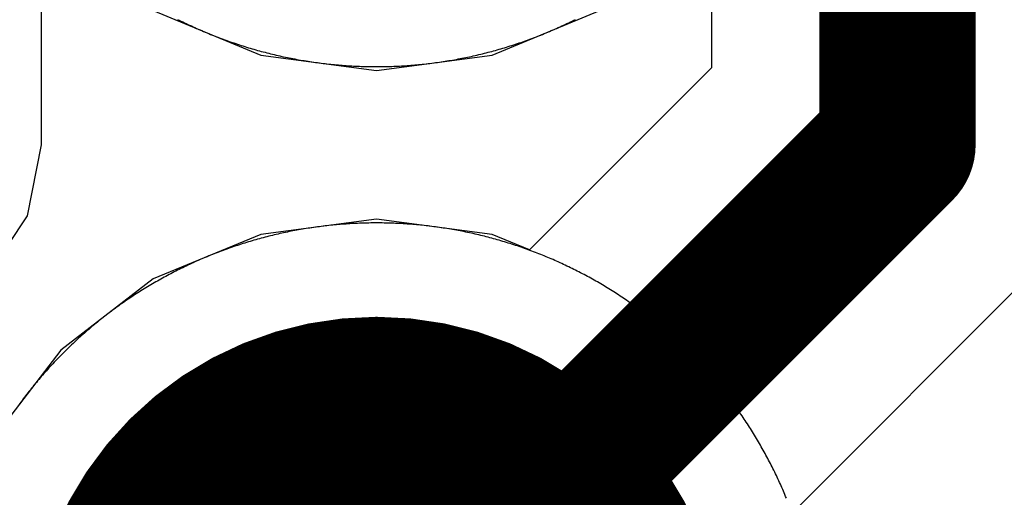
# Model space of a CAD drawing. Extents: x -1.5 to 9, y -3 to 5.
# Tile 179 of 256: x 0.3658 to 0.4602, y 3.2812 to 3.327. Entities that reach past the tile are written whole.
import ezdxf

# ---------------------------------------------------------------- set-up
doc = ezdxf.new("R2010")
doc.units = 0
doc.layers.get('0').update_dxf_attribs({"linetype": 'CONTINUOUS'})
for name, color, linetype in [('qfn16-30-34-a_copper_signal_1', 1, 'CONTINUOUS'), ('qfn16-30-34-a_copper_signal_2', 1, 'CONTINUOUS'), ('qfn16-30-34-a_copper_signal_bot', 5, 'CONTINUOUS'), ('qfn16-30-34-a_copper_signal_top', 1, 'CONTINUOUS'), ('qfn16-30-34-a_drillmap_1', 1, 'CONTINUOUS'), ('qfn16-30-34-a_pth_drill', 1, 'CONTINUOUS'), ('qfn16-30-34-a_soldermask_bot', 1, 'CONTINUOUS'), ('qfn16-30-34-a_soldermask_top', 1, 'CONTINUOUS')]:
    doc.layers.add(name, color=color, linetype=linetype)

# ---------------------------------------------------------------- blocks, each defined once
blk = doc.blocks.new('D24')
at = {"const_width": 0.0325}
blk.add_lwpolyline([(-0.01625, 0, 1), (0.01625, 0, 1)], format="xyb", close=True, dxfattribs=at)
blk = doc.blocks.new('D21')
at = {"const_width": 0.0075}
blk.add_lwpolyline([(-0.00375, 0, 1), (0.00375, 0, 1)], format="xyb", close=True, dxfattribs=at)
blk = doc.blocks.new('D38')
at = {"const_width": 0.0335}
blk.add_lwpolyline([(-0.01675, 0, 1), (0.01675, 0, 1)], format="xyb", close=True, dxfattribs=at)
blk = doc.blocks.new('D39')
at = {"const_width": 0.067}
blk.add_lwpolyline([(-0.0335, 0), (0.0335, 0)], dxfattribs=at)
blk = doc.blocks.new('D60')
at = {"const_width": 0.0225}
blk.add_lwpolyline([(-0.01125, 0, 1), (0.01125, 0, 1)], format="xyb", close=True, dxfattribs=at)
blk = doc.blocks.new('D44')
at = {"const_width": 0.0025}
blk.add_lwpolyline([(-0.00125, 0, 1), (0.00125, 0, 1)], format="xyb", close=True, dxfattribs=at)

msp = doc.modelspace()

# ---------------------------------------------------------------- linework, layer by layer
at = {"layer": 'qfn16-30-34-a_copper_signal_1', "color": 1}
for points in [[(0.380902, 3.327033), (0.381066, 3.326951), (0.38123, 3.326869), (0.381395, 3.326789), (0.38156, 3.326709), (0.381725, 3.32663), (0.381891, 3.326551), (0.382057, 3.326473), (0.382224, 3.326396), (0.38239, 3.32632), (0.382557, 3.326244), (0.382725, 3.326169), (0.382893, 3.326095), (0.383061, 3.326022), (0.383229, 3.325949), (0.383398, 3.325877), (0.383567, 3.325806), (0.383736, 3.325735), (0.383906, 3.325665), (0.384075, 3.325596), (0.384246, 3.325528), (0.384416, 3.32546), (0.384587, 3.325393), (0.384758, 3.325327), (0.384929, 3.325262), (0.385101, 3.325197), (0.385273, 3.325133), (0.385445, 3.32507), (0.385617, 3.325008), (0.38579, 3.324946), (0.385963, 3.324885), (0.386136, 3.324825), (0.38631, 3.324765), (0.386484, 3.324707), (0.386658, 3.324649), (0.386832, 3.324591), (0.387006, 3.324535), (0.387181, 3.324479), (0.387356, 3.324424), (0.387531, 3.32437), (0.387707, 3.324317), (0.387882, 3.324264), (0.388058, 3.324212), (0.388235, 3.324161), (0.388411, 3.324111), (0.388587, 3.324061), (0.388764, 3.324012), (0.388941, 3.323964), (0.389118, 3.323917), (0.389296, 3.32387), (0.389473, 3.323824), (0.389651, 3.323779), (0.389829, 3.323735), (0.390007, 3.323691), (0.390186, 3.323649), (0.390364, 3.323607), (0.390543, 3.323566), (0.390722, 3.323525), (0.390901, 3.323485), (0.39108, 3.323447), (0.391259, 3.323409), (0.391439, 3.323371), (0.391619, 3.323335), (0.391799, 3.323299), (0.391979, 3.323264), (0.392159, 3.32323), (0.392339, 3.323196), (0.39252, 3.323164), (0.3927, 3.323132), (0.392881, 3.323101), (0.393062, 3.32307), (0.393243, 3.323041), (0.393424, 3.323012), (0.393605, 3.322984), (0.393787, 3.322957), (0.393968, 3.32293), (0.39415, 3.322905), (0.394331, 3.32288), (0.394513, 3.322856), (0.394695, 3.322832), (0.394877, 3.32281), (0.395059, 3.322788), (0.395241, 3.322767), (0.395424, 3.322747), (0.395606, 3.322728), (0.395789, 3.322709), (0.395971, 3.322691), (0.396154, 3.322674), (0.396337, 3.322658), (0.396519, 3.322643), (0.396702, 3.322628), (0.396885, 3.322614), (0.397068, 3.322601), (0.397251, 3.322589), (0.397434, 3.322577), (0.397617, 3.322567), (0.3978, 3.322557), (0.397983, 3.322548), (0.398166, 3.32254), (0.39835, 3.322532), (0.398533, 3.322525), (0.398716, 3.322519), (0.3989, 3.322514), (0.399083, 3.32251), (0.399266, 3.322506), (0.39945, 3.322504), (0.399633, 3.322502), (0.399817, 3.3225), (0.4, 3.3225), (0.400183, 3.3225), (0.400367, 3.322502), (0.40055, 3.322504), (0.400734, 3.322506), (0.400917, 3.32251), (0.4011, 3.322514), (0.401284, 3.322519), (0.401467, 3.322525), (0.40165, 3.322532), (0.401834, 3.32254), (0.402017, 3.322548), (0.4022, 3.322557), (0.402383, 3.322567), (0.402566, 3.322577), (0.402749, 3.322589), (0.402932, 3.322601), (0.403115, 3.322614), (0.403298, 3.322628), (0.403481, 3.322643), (0.403663, 3.322658), (0.403846, 3.322674), (0.404029, 3.322691), (0.404211, 3.322709), (0.404394, 3.322728), (0.404576, 3.322747), (0.404759, 3.322767), (0.404941, 3.322788), (0.405123, 3.32281), (0.405305, 3.322832), (0.405487, 3.322856), (0.405669, 3.32288), (0.40585, 3.322905), (0.406032, 3.32293), (0.406213, 3.322957), (0.406395, 3.322984), (0.406576, 3.323012), (0.406757, 3.323041), (0.406938, 3.32307), (0.407119, 3.323101), (0.4073, 3.323132), (0.40748, 3.323164), (0.407661, 3.323196), (0.407841, 3.32323), (0.408021, 3.323264), (0.408201, 3.323299), (0.408381, 3.323335), (0.408561, 3.323371), (0.408741, 3.323409), (0.40892, 3.323447), (0.409099, 3.323485), (0.409278, 3.323525), (0.409457, 3.323566), (0.409636, 3.323607), (0.409814, 3.323649), (0.409993, 3.323691), (0.410171, 3.323735), (0.410349, 3.323779), (0.410527, 3.323824), (0.410704, 3.32387), (0.410882, 3.323917), (0.411059, 3.323964), (0.411236, 3.324012), (0.411413, 3.324061), (0.411589, 3.324111), (0.411765, 3.324161), (0.411942, 3.324212), (0.412118, 3.324264), (0.412293, 3.324317), (0.412469, 3.32437), (0.412644, 3.324424), (0.412819, 3.324479), (0.412994, 3.324535), (0.413168, 3.324591), (0.413342, 3.324649), (0.413516, 3.324707), (0.41369, 3.324765), (0.413864, 3.324825), (0.414037, 3.324885), (0.41421, 3.324946), (0.414383, 3.325008), (0.414555, 3.32507), (0.414727, 3.325133), (0.414899, 3.325197), (0.415071, 3.325262), (0.415242, 3.325327), (0.415413, 3.325393), (0.415584, 3.32546), (0.415754, 3.325528), (0.415925, 3.325596), (0.416094, 3.325665), (0.416264, 3.325735), (0.416433, 3.325806), (0.416602, 3.325877), (0.416771, 3.325949), (0.416939, 3.326022), (0.417107, 3.326095), (0.417275, 3.326169), (0.417443, 3.326244), (0.41761, 3.32632), (0.417776, 3.326396), (0.417943, 3.326473), (0.418109, 3.326551), (0.418275, 3.32663), (0.41844, 3.326709), (0.418605, 3.326789), (0.41877, 3.326869), (0.418934, 3.326951), (0.419098, 3.327033)], [(0.4, 3.3075), (0.399817, 3.3075), (0.399633, 3.307499), (0.39945, 3.307497), (0.399266, 3.307494), (0.399083, 3.30749), (0.3989, 3.307486), (0.398716, 3.307481), (0.398533, 3.307475), (0.39835, 3.307468), (0.398166, 3.307461), (0.397983, 3.307452), (0.3978, 3.307443), (0.397617, 3.307433), (0.397434, 3.307423), (0.397251, 3.307411), (0.397068, 3.307399), (0.396885, 3.307386), (0.396702, 3.307372), (0.396519, 3.307357), (0.396337, 3.307342), (0.396154, 3.307326), (0.395971, 3.307309), (0.395789, 3.307291), (0.395606, 3.307273), (0.395424, 3.307253), (0.395241, 3.307233), (0.395059, 3.307212), (0.394877, 3.30719), (0.394695, 3.307168), (0.394513, 3.307144), (0.394331, 3.30712), (0.39415, 3.307096), (0.393968, 3.30707), (0.393787, 3.307044), (0.393605, 3.307016), (0.393424, 3.306988), (0.393243, 3.30696), (0.393062, 3.30693), (0.392881, 3.3069), (0.3927, 3.306869), (0.39252, 3.306837), (0.392339, 3.306804), (0.392159, 3.306771), (0.391979, 3.306736), (0.391799, 3.306701), (0.391619, 3.306666), (0.391439, 3.306629), (0.391259, 3.306592), (0.39108, 3.306554), (0.390901, 3.306515), (0.390722, 3.306475), (0.390543, 3.306435), (0.390364, 3.306393), (0.390186, 3.306352), (0.390007, 3.306309), (0.389829, 3.306265), (0.389651, 3.306221), (0.389473, 3.306176), (0.389296, 3.30613), (0.389118, 3.306084), (0.388941, 3.306036), (0.388764, 3.305988), (0.388587, 3.305939), (0.388411, 3.30589), (0.388235, 3.305839), (0.388058, 3.305788), (0.387882, 3.305736), (0.387707, 3.305683), (0.387531, 3.30563), (0.387356, 3.305576), (0.387181, 3.305521), (0.387006, 3.305465), (0.386832, 3.305409), (0.386658, 3.305352), (0.386484, 3.305294), (0.38631, 3.305235), (0.386136, 3.305175), (0.385963, 3.305115), (0.38579, 3.305054), (0.385617, 3.304993), (0.385445, 3.30493), (0.385273, 3.304867), (0.385101, 3.304803), (0.384929, 3.304738), (0.384758, 3.304673), (0.384587, 3.304607), (0.384416, 3.30454), (0.384246, 3.304472), (0.384075, 3.304404), (0.383906, 3.304335), (0.383736, 3.304265), (0.383567, 3.304195), (0.383398, 3.304123), (0.383229, 3.304051), (0.383061, 3.303979), (0.382893, 3.303905), (0.382725, 3.303831), (0.382557, 3.303756), (0.38239, 3.30368), (0.382224, 3.303604), (0.382057, 3.303527), (0.381891, 3.303449), (0.381725, 3.303371), (0.38156, 3.303291), (0.381395, 3.303211), (0.38123, 3.303131), (0.381066, 3.303049), (0.380902, 3.302967), (0.380738, 3.302885), (0.380575, 3.302801), (0.380412, 3.302717), (0.380249, 3.302632), (0.380087, 3.302546), (0.379925, 3.30246), (0.379764, 3.302373), (0.379603, 3.302286), (0.379442, 3.302197), (0.379282, 3.302108), (0.379122, 3.302018), (0.378962, 3.301928), (0.378803, 3.301837), (0.378644, 3.301745), (0.378486, 3.301653), (0.378328, 3.301559), (0.37817, 3.301465), (0.378013, 3.301371), (0.377856, 3.301276), (0.3777, 3.30118), (0.377544, 3.301083), (0.377389, 3.300986), (0.377233, 3.300888), (0.377079, 3.300789), (0.376925, 3.30069), (0.376771, 3.30059), (0.376617, 3.30049), (0.376464, 3.300389), (0.376312, 3.300287), (0.37616, 3.300184), (0.376008, 3.300081), (0.375857, 3.299977), (0.375707, 3.299872), (0.375556, 3.299767), (0.375406, 3.299662), (0.375257, 3.299555), (0.375108, 3.299448), (0.37496, 3.29934), (0.374812, 3.299232), (0.374664, 3.299123), (0.374517, 3.299013), (0.374371, 3.298903), (0.374225, 3.298792), (0.374079, 3.29868), (0.373934, 3.298568), (0.373789, 3.298456), (0.373645, 3.298342), (0.373502, 3.298228), (0.373358, 3.298113), (0.373216, 3.297998), (0.373074, 3.297882), (0.372932, 3.297766), (0.372791, 3.297649), (0.37265, 3.297531), (0.37251, 3.297412), (0.37237, 3.297294), (0.372231, 3.297174), (0.372093, 3.297054), (0.371955, 3.296933), (0.371817, 3.296812), (0.37168, 3.29669), (0.371544, 3.296568), (0.371408, 3.296444), (0.371272, 3.296321), (0.371137, 3.296196), (0.371003, 3.296072), (0.370869, 3.295946), (0.370736, 3.29582), (0.370603, 3.295694), (0.370471, 3.295566), (0.370339, 3.295439), (0.370208, 3.295311), (0.370078, 3.295182), (0.369948, 3.295052), (0.369818, 3.294922), (0.36969, 3.294792), (0.369561, 3.294661), (0.369434, 3.294529), (0.369307, 3.294397), (0.36918, 3.294264), (0.369054, 3.294131), (0.368928, 3.293997), (0.368804, 3.293863), (0.368679, 3.293728), (0.368556, 3.293592), (0.368433, 3.293456), (0.36831, 3.29332), (0.368188, 3.293183), (0.368067, 3.293045), (0.367946, 3.292907), (0.367826, 3.292769), (0.367707, 3.29263), (0.367588, 3.29249), (0.367469, 3.29235), (0.367351, 3.292209), (0.367234, 3.292068), (0.367118, 3.291926), (0.367002, 3.291784), (0.366887, 3.291642), (0.366772, 3.291499), (0.366658, 3.291355), (0.366545, 3.291211), (0.366432, 3.291066), (0.36632, 3.290921), (0.366208, 3.290775), (0.366097, 3.290629), (0.365987, 3.290483), (0.365877, 3.290336), (0.365768, 3.290188), (0.36566, 3.29004)], [(0.439335, 3.281095), (0.439265, 3.281264), (0.439194, 3.281434), (0.439123, 3.281602), (0.439051, 3.281771), (0.438978, 3.281939), (0.438905, 3.282108), (0.438831, 3.282275), (0.438756, 3.282443), (0.43868, 3.28261), (0.438604, 3.282776), (0.438527, 3.282943), (0.438449, 3.283109), (0.43837, 3.283275), (0.438291, 3.28344), (0.438211, 3.283605), (0.438131, 3.28377), (0.438049, 3.283934), (0.437967, 3.284098), (0.437885, 3.284262), (0.437801, 3.284425), (0.437717, 3.284588), (0.437632, 3.284751), (0.437546, 3.284913), (0.43746, 3.285075), (0.437373, 3.285236), (0.437286, 3.285398), (0.437197, 3.285558), (0.437108, 3.285718), (0.437018, 3.285878), (0.436928, 3.286038), (0.436837, 3.286197), (0.436745, 3.286356), (0.436652, 3.286514), (0.436559, 3.286672), (0.436465, 3.28683), (0.436371, 3.286987), (0.436276, 3.287144), (0.43618, 3.2873), (0.436083, 3.287456), (0.435986, 3.287611), (0.435888, 3.287767), (0.435789, 3.287921), (0.43569, 3.288075), (0.43559, 3.288229), (0.43549, 3.288383), (0.435388, 3.288536), (0.435286, 3.288688), (0.435184, 3.28884), (0.435081, 3.288992), (0.434977, 3.289143), (0.434872, 3.289294), (0.434767, 3.289444), (0.434661, 3.289594), (0.434555, 3.289743), (0.434448, 3.289892), (0.43434, 3.29004), (0.434232, 3.290188), (0.434123, 3.290336), (0.434013, 3.290483), (0.433903, 3.290629), (0.433792, 3.290775), (0.43368, 3.290921), (0.433568, 3.291066), (0.433455, 3.291211), (0.433342, 3.291355), (0.433228, 3.291499), (0.433113, 3.291642), (0.432998, 3.291784), (0.432882, 3.291926), (0.432766, 3.292068), (0.432649, 3.292209), (0.432531, 3.29235), (0.432412, 3.29249), (0.432293, 3.29263), (0.432174, 3.292769), (0.432054, 3.292907), (0.431933, 3.293045), (0.431812, 3.293183), (0.43169, 3.29332), (0.431567, 3.293456), (0.431444, 3.293592), (0.431321, 3.293728), (0.431196, 3.293863), (0.431072, 3.293997), (0.430946, 3.294131), (0.43082, 3.294264), (0.430693, 3.294397), (0.430566, 3.294529), (0.430439, 3.294661), (0.43031, 3.294792), (0.430182, 3.294922), (0.430052, 3.295052), (0.429922, 3.295182), (0.429792, 3.295311), (0.429661, 3.295439), (0.429529, 3.295566), (0.429397, 3.295694), (0.429264, 3.29582), (0.429131, 3.295946), (0.428997, 3.296072), (0.428863, 3.296196), (0.428728, 3.296321), (0.428592, 3.296444), (0.428456, 3.296568), (0.42832, 3.29669), (0.428183, 3.296812), (0.428045, 3.296933), (0.427907, 3.297054), (0.427769, 3.297174), (0.42763, 3.297294), (0.42749, 3.297412), (0.42735, 3.297531), (0.427209, 3.297649), (0.427068, 3.297766), (0.426926, 3.297882), (0.426784, 3.297998), (0.426642, 3.298113), (0.426498, 3.298228), (0.426355, 3.298342), (0.426211, 3.298456), (0.426066, 3.298568), (0.425921, 3.29868), (0.425775, 3.298792), (0.425629, 3.298903), (0.425483, 3.299013), (0.425336, 3.299123), (0.425188, 3.299232), (0.42504, 3.29934), (0.424892, 3.299448), (0.424743, 3.299555), (0.424594, 3.299662), (0.424444, 3.299767), (0.424293, 3.299872), (0.424143, 3.299977), (0.423992, 3.300081), (0.42384, 3.300184), (0.423688, 3.300287), (0.423536, 3.300389), (0.423383, 3.30049), (0.423229, 3.30059), (0.423075, 3.30069), (0.422921, 3.300789), (0.422767, 3.300888), (0.422611, 3.300986), (0.422456, 3.301083), (0.4223, 3.30118), (0.422144, 3.301276), (0.421987, 3.301371), (0.42183, 3.301465), (0.421672, 3.301559), (0.421514, 3.301653), (0.421356, 3.301745), (0.421197, 3.301837), (0.421038, 3.301928), (0.420878, 3.302018), (0.420718, 3.302108), (0.420558, 3.302197), (0.420397, 3.302286), (0.420236, 3.302373), (0.420075, 3.30246), (0.419913, 3.302546), (0.419751, 3.302632), (0.419588, 3.302717), (0.419425, 3.302801), (0.419262, 3.302885), (0.419098, 3.302967), (0.418934, 3.303049), (0.41877, 3.303131), (0.418605, 3.303211), (0.41844, 3.303291), (0.418275, 3.303371), (0.418109, 3.303449), (0.417943, 3.303527), (0.417776, 3.303604), (0.41761, 3.30368), (0.417443, 3.303756), (0.417275, 3.303831), (0.417107, 3.303905), (0.416939, 3.303979), (0.416771, 3.304051), (0.416602, 3.304123), (0.416433, 3.304195), (0.416264, 3.304265), (0.416094, 3.304335), (0.415925, 3.304404), (0.415754, 3.304472), (0.415584, 3.30454), (0.415413, 3.304607), (0.415242, 3.304673), (0.415071, 3.304738), (0.414899, 3.304803), (0.414727, 3.304867), (0.414555, 3.30493), (0.414383, 3.304993), (0.41421, 3.305054), (0.414037, 3.305115), (0.413864, 3.305175), (0.41369, 3.305235), (0.413516, 3.305294), (0.413342, 3.305352), (0.413168, 3.305409), (0.412994, 3.305465), (0.412819, 3.305521), (0.412644, 3.305576), (0.412469, 3.30563), (0.412293, 3.305683), (0.412118, 3.305736), (0.411942, 3.305788), (0.411765, 3.305839), (0.411589, 3.30589), (0.411413, 3.305939), (0.411236, 3.305988), (0.411059, 3.306036), (0.410882, 3.306084), (0.410704, 3.30613), (0.410527, 3.306176), (0.410349, 3.306221), (0.410171, 3.306265), (0.409993, 3.306309), (0.409814, 3.306352), (0.409636, 3.306393), (0.409457, 3.306435), (0.409278, 3.306475), (0.409099, 3.306515), (0.40892, 3.306554), (0.408741, 3.306592), (0.408561, 3.306629), (0.408381, 3.306666), (0.408201, 3.306701), (0.408021, 3.306736), (0.407841, 3.306771), (0.407661, 3.306804), (0.40748, 3.306837), (0.4073, 3.306869), (0.407119, 3.3069), (0.406938, 3.30693), (0.406757, 3.30696), (0.406576, 3.306988), (0.406395, 3.307016), (0.406213, 3.307044), (0.406032, 3.30707), (0.40585, 3.307096), (0.405669, 3.30712), (0.405487, 3.307144), (0.405305, 3.307168), (0.405123, 3.30719), (0.404941, 3.307212), (0.404759, 3.307233), (0.404576, 3.307253), (0.404394, 3.307273), (0.404211, 3.307291), (0.404029, 3.307309), (0.403846, 3.307326), (0.403663, 3.307342), (0.403481, 3.307357), (0.403298, 3.307372), (0.403115, 3.307386), (0.402932, 3.307399), (0.402749, 3.307411), (0.402566, 3.307423), (0.402383, 3.307433), (0.4022, 3.307443), (0.402017, 3.307452), (0.401834, 3.307461), (0.40165, 3.307468), (0.401467, 3.307475), (0.401284, 3.307481), (0.4011, 3.307486), (0.400917, 3.30749), (0.400734, 3.307494), (0.40055, 3.307497), (0.400367, 3.307499), (0.400183, 3.3075), (0.4, 3.3075)]]:
    msp.add_lwpolyline(points, dxfattribs=at)
at = {"layer": 'qfn16-30-34-a_copper_signal_2', "color": 1}
for points in [[(0.380902, 3.327033), (0.381066, 3.326951), (0.38123, 3.326869), (0.381395, 3.326789), (0.38156, 3.326709), (0.381725, 3.32663), (0.381891, 3.326551), (0.382057, 3.326473), (0.382224, 3.326396), (0.38239, 3.32632), (0.382557, 3.326244), (0.382725, 3.326169), (0.382893, 3.326095), (0.383061, 3.326022), (0.383229, 3.325949), (0.383398, 3.325877), (0.383567, 3.325806), (0.383736, 3.325735), (0.383906, 3.325665), (0.384075, 3.325596), (0.384246, 3.325528), (0.384416, 3.32546), (0.384587, 3.325393), (0.384758, 3.325327), (0.384929, 3.325262), (0.385101, 3.325197), (0.385273, 3.325133), (0.385445, 3.32507), (0.385617, 3.325008), (0.38579, 3.324946), (0.385963, 3.324885), (0.386136, 3.324825), (0.38631, 3.324765), (0.386484, 3.324707), (0.386658, 3.324649), (0.386832, 3.324591), (0.387006, 3.324535), (0.387181, 3.324479), (0.387356, 3.324424), (0.387531, 3.32437), (0.387707, 3.324317), (0.387882, 3.324264), (0.388058, 3.324212), (0.388235, 3.324161), (0.388411, 3.324111), (0.388587, 3.324061), (0.388764, 3.324012), (0.388941, 3.323964), (0.389118, 3.323917), (0.389296, 3.32387), (0.389473, 3.323824), (0.389651, 3.323779), (0.389829, 3.323735), (0.390007, 3.323691), (0.390186, 3.323649), (0.390364, 3.323607), (0.390543, 3.323566), (0.390722, 3.323525), (0.390901, 3.323485), (0.39108, 3.323447), (0.391259, 3.323409), (0.391439, 3.323371), (0.391619, 3.323335), (0.391799, 3.323299), (0.391979, 3.323264), (0.392159, 3.32323), (0.392339, 3.323196), (0.39252, 3.323164), (0.3927, 3.323132), (0.392881, 3.323101), (0.393062, 3.32307), (0.393243, 3.323041), (0.393424, 3.323012), (0.393605, 3.322984), (0.393787, 3.322957), (0.393968, 3.32293), (0.39415, 3.322905), (0.394331, 3.32288), (0.394513, 3.322856), (0.394695, 3.322832), (0.394877, 3.32281), (0.395059, 3.322788), (0.395241, 3.322767), (0.395424, 3.322747), (0.395606, 3.322728), (0.395789, 3.322709), (0.395971, 3.322691), (0.396154, 3.322674), (0.396337, 3.322658), (0.396519, 3.322643), (0.396702, 3.322628), (0.396885, 3.322614), (0.397068, 3.322601), (0.397251, 3.322589), (0.397434, 3.322577), (0.397617, 3.322567), (0.3978, 3.322557), (0.397983, 3.322548), (0.398166, 3.32254), (0.39835, 3.322532), (0.398533, 3.322525), (0.398716, 3.322519), (0.3989, 3.322514), (0.399083, 3.32251), (0.399266, 3.322506), (0.39945, 3.322504), (0.399633, 3.322502), (0.399817, 3.3225), (0.4, 3.3225), (0.400183, 3.3225), (0.400367, 3.322502), (0.40055, 3.322504), (0.400734, 3.322506), (0.400917, 3.32251), (0.4011, 3.322514), (0.401284, 3.322519), (0.401467, 3.322525), (0.40165, 3.322532), (0.401834, 3.32254), (0.402017, 3.322548), (0.4022, 3.322557), (0.402383, 3.322567), (0.402566, 3.322577), (0.402749, 3.322589), (0.402932, 3.322601), (0.403115, 3.322614), (0.403298, 3.322628), (0.403481, 3.322643), (0.403663, 3.322658), (0.403846, 3.322674), (0.404029, 3.322691), (0.404211, 3.322709), (0.404394, 3.322728), (0.404576, 3.322747), (0.404759, 3.322767), (0.404941, 3.322788), (0.405123, 3.32281), (0.405305, 3.322832), (0.405487, 3.322856), (0.405669, 3.32288), (0.40585, 3.322905), (0.406032, 3.32293), (0.406213, 3.322957), (0.406395, 3.322984), (0.406576, 3.323012), (0.406757, 3.323041), (0.406938, 3.32307), (0.407119, 3.323101), (0.4073, 3.323132), (0.40748, 3.323164), (0.407661, 3.323196), (0.407841, 3.32323), (0.408021, 3.323264), (0.408201, 3.323299), (0.408381, 3.323335), (0.408561, 3.323371), (0.408741, 3.323409), (0.40892, 3.323447), (0.409099, 3.323485), (0.409278, 3.323525), (0.409457, 3.323566), (0.409636, 3.323607), (0.409814, 3.323649), (0.409993, 3.323691), (0.410171, 3.323735), (0.410349, 3.323779), (0.410527, 3.323824), (0.410704, 3.32387), (0.410882, 3.323917), (0.411059, 3.323964), (0.411236, 3.324012), (0.411413, 3.324061), (0.411589, 3.324111), (0.411765, 3.324161), (0.411942, 3.324212), (0.412118, 3.324264), (0.412293, 3.324317), (0.412469, 3.32437), (0.412644, 3.324424), (0.412819, 3.324479), (0.412994, 3.324535), (0.413168, 3.324591), (0.413342, 3.324649), (0.413516, 3.324707), (0.41369, 3.324765), (0.413864, 3.324825), (0.414037, 3.324885), (0.41421, 3.324946), (0.414383, 3.325008), (0.414555, 3.32507), (0.414727, 3.325133), (0.414899, 3.325197), (0.415071, 3.325262), (0.415242, 3.325327), (0.415413, 3.325393), (0.415584, 3.32546), (0.415754, 3.325528), (0.415925, 3.325596), (0.416094, 3.325665), (0.416264, 3.325735), (0.416433, 3.325806), (0.416602, 3.325877), (0.416771, 3.325949), (0.416939, 3.326022), (0.417107, 3.326095), (0.417275, 3.326169), (0.417443, 3.326244), (0.41761, 3.32632), (0.417776, 3.326396), (0.417943, 3.326473), (0.418109, 3.326551), (0.418275, 3.32663), (0.41844, 3.326709), (0.418605, 3.326789), (0.41877, 3.326869), (0.418934, 3.326951), (0.419098, 3.327033)], [(0.4, 3.3075), (0.399817, 3.3075), (0.399633, 3.307499), (0.39945, 3.307497), (0.399266, 3.307494), (0.399083, 3.30749), (0.3989, 3.307486), (0.398716, 3.307481), (0.398533, 3.307475), (0.39835, 3.307468), (0.398166, 3.307461), (0.397983, 3.307452), (0.3978, 3.307443), (0.397617, 3.307433), (0.397434, 3.307423), (0.397251, 3.307411), (0.397068, 3.307399), (0.396885, 3.307386), (0.396702, 3.307372), (0.396519, 3.307357), (0.396337, 3.307342), (0.396154, 3.307326), (0.395971, 3.307309), (0.395789, 3.307291), (0.395606, 3.307273), (0.395424, 3.307253), (0.395241, 3.307233), (0.395059, 3.307212), (0.394877, 3.30719), (0.394695, 3.307168), (0.394513, 3.307144), (0.394331, 3.30712), (0.39415, 3.307096), (0.393968, 3.30707), (0.393787, 3.307044), (0.393605, 3.307016), (0.393424, 3.306988), (0.393243, 3.30696), (0.393062, 3.30693), (0.392881, 3.3069), (0.3927, 3.306869), (0.39252, 3.306837), (0.392339, 3.306804), (0.392159, 3.306771), (0.391979, 3.306736), (0.391799, 3.306701), (0.391619, 3.306666), (0.391439, 3.306629), (0.391259, 3.306592), (0.39108, 3.306554), (0.390901, 3.306515), (0.390722, 3.306475), (0.390543, 3.306435), (0.390364, 3.306393), (0.390186, 3.306352), (0.390007, 3.306309), (0.389829, 3.306265), (0.389651, 3.306221), (0.389473, 3.306176), (0.389296, 3.30613), (0.389118, 3.306084), (0.388941, 3.306036), (0.388764, 3.305988), (0.388587, 3.305939), (0.388411, 3.30589), (0.388235, 3.305839), (0.388058, 3.305788), (0.387882, 3.305736), (0.387707, 3.305683), (0.387531, 3.30563), (0.387356, 3.305576), (0.387181, 3.305521), (0.387006, 3.305465), (0.386832, 3.305409), (0.386658, 3.305352), (0.386484, 3.305294), (0.38631, 3.305235), (0.386136, 3.305175), (0.385963, 3.305115), (0.38579, 3.305054), (0.385617, 3.304993), (0.385445, 3.30493), (0.385273, 3.304867), (0.385101, 3.304803), (0.384929, 3.304738), (0.384758, 3.304673), (0.384587, 3.304607), (0.384416, 3.30454), (0.384246, 3.304472), (0.384075, 3.304404), (0.383906, 3.304335), (0.383736, 3.304265), (0.383567, 3.304195), (0.383398, 3.304123), (0.383229, 3.304051), (0.383061, 3.303979), (0.382893, 3.303905), (0.382725, 3.303831), (0.382557, 3.303756), (0.38239, 3.30368), (0.382224, 3.303604), (0.382057, 3.303527), (0.381891, 3.303449), (0.381725, 3.303371), (0.38156, 3.303291), (0.381395, 3.303211), (0.38123, 3.303131), (0.381066, 3.303049), (0.380902, 3.302967), (0.380738, 3.302885), (0.380575, 3.302801), (0.380412, 3.302717), (0.380249, 3.302632), (0.380087, 3.302546), (0.379925, 3.30246), (0.379764, 3.302373), (0.379603, 3.302286), (0.379442, 3.302197), (0.379282, 3.302108), (0.379122, 3.302018), (0.378962, 3.301928), (0.378803, 3.301837), (0.378644, 3.301745), (0.378486, 3.301653), (0.378328, 3.301559), (0.37817, 3.301465), (0.378013, 3.301371), (0.377856, 3.301276), (0.3777, 3.30118), (0.377544, 3.301083), (0.377389, 3.300986), (0.377233, 3.300888), (0.377079, 3.300789), (0.376925, 3.30069), (0.376771, 3.30059), (0.376617, 3.30049), (0.376464, 3.300389), (0.376312, 3.300287), (0.37616, 3.300184), (0.376008, 3.300081), (0.375857, 3.299977), (0.375707, 3.299872), (0.375556, 3.299767), (0.375406, 3.299662), (0.375257, 3.299555), (0.375108, 3.299448), (0.37496, 3.29934), (0.374812, 3.299232), (0.374664, 3.299123), (0.374517, 3.299013), (0.374371, 3.298903), (0.374225, 3.298792), (0.374079, 3.29868), (0.373934, 3.298568), (0.373789, 3.298456), (0.373645, 3.298342), (0.373502, 3.298228), (0.373358, 3.298113), (0.373216, 3.297998), (0.373074, 3.297882), (0.372932, 3.297766), (0.372791, 3.297649), (0.37265, 3.297531), (0.37251, 3.297412), (0.37237, 3.297294), (0.372231, 3.297174), (0.372093, 3.297054), (0.371955, 3.296933), (0.371817, 3.296812), (0.37168, 3.29669), (0.371544, 3.296568), (0.371408, 3.296444), (0.371272, 3.296321), (0.371137, 3.296196), (0.371003, 3.296072), (0.370869, 3.295946), (0.370736, 3.29582), (0.370603, 3.295694), (0.370471, 3.295566), (0.370339, 3.295439), (0.370208, 3.295311), (0.370078, 3.295182), (0.369948, 3.295052), (0.369818, 3.294922), (0.36969, 3.294792), (0.369561, 3.294661), (0.369434, 3.294529), (0.369307, 3.294397), (0.36918, 3.294264), (0.369054, 3.294131), (0.368928, 3.293997), (0.368804, 3.293863), (0.368679, 3.293728), (0.368556, 3.293592), (0.368433, 3.293456), (0.36831, 3.29332), (0.368188, 3.293183), (0.368067, 3.293045), (0.367946, 3.292907), (0.367826, 3.292769), (0.367707, 3.29263), (0.367588, 3.29249), (0.367469, 3.29235), (0.367351, 3.292209), (0.367234, 3.292068), (0.367118, 3.291926), (0.367002, 3.291784), (0.366887, 3.291642), (0.366772, 3.291499), (0.366658, 3.291355), (0.366545, 3.291211), (0.366432, 3.291066), (0.36632, 3.290921), (0.366208, 3.290775), (0.366097, 3.290629), (0.365987, 3.290483), (0.365877, 3.290336), (0.365768, 3.290188), (0.36566, 3.29004)], [(0.439335, 3.281095), (0.439265, 3.281264), (0.439194, 3.281434), (0.439123, 3.281602), (0.439051, 3.281771), (0.438978, 3.281939), (0.438905, 3.282108), (0.438831, 3.282275), (0.438756, 3.282443), (0.43868, 3.28261), (0.438604, 3.282776), (0.438527, 3.282943), (0.438449, 3.283109), (0.43837, 3.283275), (0.438291, 3.28344), (0.438211, 3.283605), (0.438131, 3.28377), (0.438049, 3.283934), (0.437967, 3.284098), (0.437885, 3.284262), (0.437801, 3.284425), (0.437717, 3.284588), (0.437632, 3.284751), (0.437546, 3.284913), (0.43746, 3.285075), (0.437373, 3.285236), (0.437286, 3.285398), (0.437197, 3.285558), (0.437108, 3.285718), (0.437018, 3.285878), (0.436928, 3.286038), (0.436837, 3.286197), (0.436745, 3.286356), (0.436652, 3.286514), (0.436559, 3.286672), (0.436465, 3.28683), (0.436371, 3.286987), (0.436276, 3.287144), (0.43618, 3.2873), (0.436083, 3.287456), (0.435986, 3.287611), (0.435888, 3.287767), (0.435789, 3.287921), (0.43569, 3.288075), (0.43559, 3.288229), (0.43549, 3.288383), (0.435388, 3.288536), (0.435286, 3.288688), (0.435184, 3.28884), (0.435081, 3.288992), (0.434977, 3.289143), (0.434872, 3.289294), (0.434767, 3.289444), (0.434661, 3.289594), (0.434555, 3.289743), (0.434448, 3.289892), (0.43434, 3.29004), (0.434232, 3.290188), (0.434123, 3.290336), (0.434013, 3.290483), (0.433903, 3.290629), (0.433792, 3.290775), (0.43368, 3.290921), (0.433568, 3.291066), (0.433455, 3.291211), (0.433342, 3.291355), (0.433228, 3.291499), (0.433113, 3.291642), (0.432998, 3.291784), (0.432882, 3.291926), (0.432766, 3.292068), (0.432649, 3.292209), (0.432531, 3.29235), (0.432412, 3.29249), (0.432293, 3.29263), (0.432174, 3.292769), (0.432054, 3.292907), (0.431933, 3.293045), (0.431812, 3.293183), (0.43169, 3.29332), (0.431567, 3.293456), (0.431444, 3.293592), (0.431321, 3.293728), (0.431196, 3.293863), (0.431072, 3.293997), (0.430946, 3.294131), (0.43082, 3.294264), (0.430693, 3.294397), (0.430566, 3.294529), (0.430439, 3.294661), (0.43031, 3.294792), (0.430182, 3.294922), (0.430052, 3.295052), (0.429922, 3.295182), (0.429792, 3.295311), (0.429661, 3.295439), (0.429529, 3.295566), (0.429397, 3.295694), (0.429264, 3.29582), (0.429131, 3.295946), (0.428997, 3.296072), (0.428863, 3.296196), (0.428728, 3.296321), (0.428592, 3.296444), (0.428456, 3.296568), (0.42832, 3.29669), (0.428183, 3.296812), (0.428045, 3.296933), (0.427907, 3.297054), (0.427769, 3.297174), (0.42763, 3.297294), (0.42749, 3.297412), (0.42735, 3.297531), (0.427209, 3.297649), (0.427068, 3.297766), (0.426926, 3.297882), (0.426784, 3.297998), (0.426642, 3.298113), (0.426498, 3.298228), (0.426355, 3.298342), (0.426211, 3.298456), (0.426066, 3.298568), (0.425921, 3.29868), (0.425775, 3.298792), (0.425629, 3.298903), (0.425483, 3.299013), (0.425336, 3.299123), (0.425188, 3.299232), (0.42504, 3.29934), (0.424892, 3.299448), (0.424743, 3.299555), (0.424594, 3.299662), (0.424444, 3.299767), (0.424293, 3.299872), (0.424143, 3.299977), (0.423992, 3.300081), (0.42384, 3.300184), (0.423688, 3.300287), (0.423536, 3.300389), (0.423383, 3.30049), (0.423229, 3.30059), (0.423075, 3.30069), (0.422921, 3.300789), (0.422767, 3.300888), (0.422611, 3.300986), (0.422456, 3.301083), (0.4223, 3.30118), (0.422144, 3.301276), (0.421987, 3.301371), (0.42183, 3.301465), (0.421672, 3.301559), (0.421514, 3.301653), (0.421356, 3.301745), (0.421197, 3.301837), (0.421038, 3.301928), (0.420878, 3.302018), (0.420718, 3.302108), (0.420558, 3.302197), (0.420397, 3.302286), (0.420236, 3.302373), (0.420075, 3.30246), (0.419913, 3.302546), (0.419751, 3.302632), (0.419588, 3.302717), (0.419425, 3.302801), (0.419262, 3.302885), (0.419098, 3.302967), (0.418934, 3.303049), (0.41877, 3.303131), (0.418605, 3.303211), (0.41844, 3.303291), (0.418275, 3.303371), (0.418109, 3.303449), (0.417943, 3.303527), (0.417776, 3.303604), (0.41761, 3.30368), (0.417443, 3.303756), (0.417275, 3.303831), (0.417107, 3.303905), (0.416939, 3.303979), (0.416771, 3.304051), (0.416602, 3.304123), (0.416433, 3.304195), (0.416264, 3.304265), (0.416094, 3.304335), (0.415925, 3.304404), (0.415754, 3.304472), (0.415584, 3.30454), (0.415413, 3.304607), (0.415242, 3.304673), (0.415071, 3.304738), (0.414899, 3.304803), (0.414727, 3.304867), (0.414555, 3.30493), (0.414383, 3.304993), (0.41421, 3.305054), (0.414037, 3.305115), (0.413864, 3.305175), (0.41369, 3.305235), (0.413516, 3.305294), (0.413342, 3.305352), (0.413168, 3.305409), (0.412994, 3.305465), (0.412819, 3.305521), (0.412644, 3.305576), (0.412469, 3.30563), (0.412293, 3.305683), (0.412118, 3.305736), (0.411942, 3.305788), (0.411765, 3.305839), (0.411589, 3.30589), (0.411413, 3.305939), (0.411236, 3.305988), (0.411059, 3.306036), (0.410882, 3.306084), (0.410704, 3.30613), (0.410527, 3.306176), (0.410349, 3.306221), (0.410171, 3.306265), (0.409993, 3.306309), (0.409814, 3.306352), (0.409636, 3.306393), (0.409457, 3.306435), (0.409278, 3.306475), (0.409099, 3.306515), (0.40892, 3.306554), (0.408741, 3.306592), (0.408561, 3.306629), (0.408381, 3.306666), (0.408201, 3.306701), (0.408021, 3.306736), (0.407841, 3.306771), (0.407661, 3.306804), (0.40748, 3.306837), (0.4073, 3.306869), (0.407119, 3.3069), (0.406938, 3.30693), (0.406757, 3.30696), (0.406576, 3.306988), (0.406395, 3.307016), (0.406213, 3.307044), (0.406032, 3.30707), (0.40585, 3.307096), (0.405669, 3.30712), (0.405487, 3.307144), (0.405305, 3.307168), (0.405123, 3.30719), (0.404941, 3.307212), (0.404759, 3.307233), (0.404576, 3.307253), (0.404394, 3.307273), (0.404211, 3.307291), (0.404029, 3.307309), (0.403846, 3.307326), (0.403663, 3.307342), (0.403481, 3.307357), (0.403298, 3.307372), (0.403115, 3.307386), (0.402932, 3.307399), (0.402749, 3.307411), (0.402566, 3.307423), (0.402383, 3.307433), (0.4022, 3.307443), (0.402017, 3.307452), (0.401834, 3.307461), (0.40165, 3.307468), (0.401467, 3.307475), (0.401284, 3.307481), (0.4011, 3.307486), (0.400917, 3.30749), (0.400734, 3.307494), (0.40055, 3.307497), (0.400367, 3.307499), (0.400183, 3.3075), (0.4, 3.3075)]]:
    msp.add_lwpolyline(points, dxfattribs=at)
at = {"layer": 'qfn16-30-34-a_copper_signal_bot', "color": 5, "const_width": 0.015}
for points in [[(0.45, 3.315), (0.45, 3.415)], [(0.4, 3.265), (0.45, 3.315)]]:
    msp.add_lwpolyline(points, dxfattribs=at)
at = {"layer": 'qfn16-30-34-a_copper_signal_bot', "color": 5}
for points in [[(0.332157, 3.329803), (0.332157, 3.322391), (0.317267, 3.3075), (0.2575, 3.3075), (0.2575, 3.2225), (0.3425, 3.2225), (0.3425, 3.282266), (0.362617, 3.302383), (0.366485, 3.308172), (0.367843, 3.315), (0.367843, 3.315001), (0.367843, 3.329803)], [(0.432157, 3.329803), (0.432157, 3.322391), (0.414685, 3.304919), (0.411095, 3.306406), (0.4, 3.307867), (0.388905, 3.306406), (0.378567, 3.302124), (0.369689, 3.295311), (0.362876, 3.286434)], [(0.378567, 3.327876), (0.388905, 3.323594), (0.4, 3.322133), (0.411095, 3.323594), (0.421433, 3.327876)], [(0.362876, 3.243567), (0.369689, 3.234689), (0.378567, 3.227876), (0.388905, 3.223594), (0.4, 3.222133), (0.411095, 3.223594), (0.421433, 3.227876), (0.430311, 3.234689), (0.437124, 3.243567), (0.441406, 3.253905), (0.442867, 3.265), (0.441406, 3.276095), (0.439919, 3.279685), (0.462616, 3.302383)]]:
    msp.add_lwpolyline(points, dxfattribs=at)
at = {"layer": 'qfn16-30-34-a_copper_signal_top', "color": 1}
for points in [[(0.380902, 3.327033), (0.381066, 3.326951), (0.38123, 3.326869), (0.381395, 3.326789), (0.38156, 3.326709), (0.381725, 3.32663), (0.381891, 3.326551), (0.382057, 3.326473), (0.382224, 3.326396), (0.38239, 3.32632), (0.382557, 3.326244), (0.382725, 3.326169), (0.382893, 3.326095), (0.383061, 3.326022), (0.383229, 3.325949), (0.383398, 3.325877), (0.383567, 3.325806), (0.383736, 3.325735), (0.383906, 3.325665), (0.384075, 3.325596), (0.384246, 3.325528), (0.384416, 3.32546), (0.384587, 3.325393), (0.384758, 3.325327), (0.384929, 3.325262), (0.385101, 3.325197), (0.385273, 3.325133), (0.385445, 3.32507), (0.385617, 3.325008), (0.38579, 3.324946), (0.385963, 3.324885), (0.386136, 3.324825), (0.38631, 3.324765), (0.386484, 3.324707), (0.386658, 3.324649), (0.386832, 3.324591), (0.387006, 3.324535), (0.387181, 3.324479), (0.387356, 3.324424), (0.387531, 3.32437), (0.387707, 3.324317), (0.387882, 3.324264), (0.388058, 3.324212), (0.388235, 3.324161), (0.388411, 3.324111), (0.388587, 3.324061), (0.388764, 3.324012), (0.388941, 3.323964), (0.389118, 3.323917), (0.389296, 3.32387), (0.389473, 3.323824), (0.389651, 3.323779), (0.389829, 3.323735), (0.390007, 3.323691), (0.390186, 3.323649), (0.390364, 3.323607), (0.390543, 3.323566), (0.390722, 3.323525), (0.390901, 3.323485), (0.39108, 3.323447), (0.391259, 3.323409), (0.391439, 3.323371), (0.391619, 3.323335), (0.391799, 3.323299), (0.391979, 3.323264), (0.392159, 3.32323), (0.392339, 3.323196), (0.39252, 3.323164), (0.3927, 3.323132), (0.392881, 3.323101), (0.393062, 3.32307), (0.393243, 3.323041), (0.393424, 3.323012), (0.393605, 3.322984), (0.393787, 3.322957), (0.393968, 3.32293), (0.39415, 3.322905), (0.394331, 3.32288), (0.394513, 3.322856), (0.394695, 3.322832), (0.394877, 3.32281), (0.395059, 3.322788), (0.395241, 3.322767), (0.395424, 3.322747), (0.395606, 3.322728), (0.395789, 3.322709), (0.395971, 3.322691), (0.396154, 3.322674), (0.396337, 3.322658), (0.396519, 3.322643), (0.396702, 3.322628), (0.396885, 3.322614), (0.397068, 3.322601), (0.397251, 3.322589), (0.397434, 3.322577), (0.397617, 3.322567), (0.3978, 3.322557), (0.397983, 3.322548), (0.398166, 3.32254), (0.39835, 3.322532), (0.398533, 3.322525), (0.398716, 3.322519), (0.3989, 3.322514), (0.399083, 3.32251), (0.399266, 3.322506), (0.39945, 3.322504), (0.399633, 3.322502), (0.399817, 3.3225), (0.4, 3.3225), (0.400183, 3.3225), (0.400367, 3.322502), (0.40055, 3.322504), (0.400734, 3.322506), (0.400917, 3.32251), (0.4011, 3.322514), (0.401284, 3.322519), (0.401467, 3.322525), (0.40165, 3.322532), (0.401834, 3.32254), (0.402017, 3.322548), (0.4022, 3.322557), (0.402383, 3.322567), (0.402566, 3.322577), (0.402749, 3.322589), (0.402932, 3.322601), (0.403115, 3.322614), (0.403298, 3.322628), (0.403481, 3.322643), (0.403663, 3.322658), (0.403846, 3.322674), (0.404029, 3.322691), (0.404211, 3.322709), (0.404394, 3.322728), (0.404576, 3.322747), (0.404759, 3.322767), (0.404941, 3.322788), (0.405123, 3.32281), (0.405305, 3.322832), (0.405487, 3.322856), (0.405669, 3.32288), (0.40585, 3.322905), (0.406032, 3.32293), (0.406213, 3.322957), (0.406395, 3.322984), (0.406576, 3.323012), (0.406757, 3.323041), (0.406938, 3.32307), (0.407119, 3.323101), (0.4073, 3.323132), (0.40748, 3.323164), (0.407661, 3.323196), (0.407841, 3.32323), (0.408021, 3.323264), (0.408201, 3.323299), (0.408381, 3.323335), (0.408561, 3.323371), (0.408741, 3.323409), (0.40892, 3.323447), (0.409099, 3.323485), (0.409278, 3.323525), (0.409457, 3.323566), (0.409636, 3.323607), (0.409814, 3.323649), (0.409993, 3.323691), (0.410171, 3.323735), (0.410349, 3.323779), (0.410527, 3.323824), (0.410704, 3.32387), (0.410882, 3.323917), (0.411059, 3.323964), (0.411236, 3.324012), (0.411413, 3.324061), (0.411589, 3.324111), (0.411765, 3.324161), (0.411942, 3.324212), (0.412118, 3.324264), (0.412293, 3.324317), (0.412469, 3.32437), (0.412644, 3.324424), (0.412819, 3.324479), (0.412994, 3.324535), (0.413168, 3.324591), (0.413342, 3.324649), (0.413516, 3.324707), (0.41369, 3.324765), (0.413864, 3.324825), (0.414037, 3.324885), (0.41421, 3.324946), (0.414383, 3.325008), (0.414555, 3.32507), (0.414727, 3.325133), (0.414899, 3.325197), (0.415071, 3.325262), (0.415242, 3.325327), (0.415413, 3.325393), (0.415584, 3.32546), (0.415754, 3.325528), (0.415925, 3.325596), (0.416094, 3.325665), (0.416264, 3.325735), (0.416433, 3.325806), (0.416602, 3.325877), (0.416771, 3.325949), (0.416939, 3.326022), (0.417107, 3.326095), (0.417275, 3.326169), (0.417443, 3.326244), (0.41761, 3.32632), (0.417776, 3.326396), (0.417943, 3.326473), (0.418109, 3.326551), (0.418275, 3.32663), (0.41844, 3.326709), (0.418605, 3.326789), (0.41877, 3.326869), (0.418934, 3.326951), (0.419098, 3.327033)], [(0.4, 3.3075), (0.399817, 3.3075), (0.399633, 3.307499), (0.39945, 3.307497), (0.399266, 3.307494), (0.399083, 3.30749), (0.3989, 3.307486), (0.398716, 3.307481), (0.398533, 3.307475), (0.39835, 3.307468), (0.398166, 3.307461), (0.397983, 3.307452), (0.3978, 3.307443), (0.397617, 3.307433), (0.397434, 3.307423), (0.397251, 3.307411), (0.397068, 3.307399), (0.396885, 3.307386), (0.396702, 3.307372), (0.396519, 3.307357), (0.396337, 3.307342), (0.396154, 3.307326), (0.395971, 3.307309), (0.395789, 3.307291), (0.395606, 3.307273), (0.395424, 3.307253), (0.395241, 3.307233), (0.395059, 3.307212), (0.394877, 3.30719), (0.394695, 3.307168), (0.394513, 3.307144), (0.394331, 3.30712), (0.39415, 3.307096), (0.393968, 3.30707), (0.393787, 3.307044), (0.393605, 3.307016), (0.393424, 3.306988), (0.393243, 3.30696), (0.393062, 3.30693), (0.392881, 3.3069), (0.3927, 3.306869), (0.39252, 3.306837), (0.392339, 3.306804), (0.392159, 3.306771), (0.391979, 3.306736), (0.391799, 3.306701), (0.391619, 3.306666), (0.391439, 3.306629), (0.391259, 3.306592), (0.39108, 3.306554), (0.390901, 3.306515), (0.390722, 3.306475), (0.390543, 3.306435), (0.390364, 3.306393), (0.390186, 3.306352), (0.390007, 3.306309), (0.389829, 3.306265), (0.389651, 3.306221), (0.389473, 3.306176), (0.389296, 3.30613), (0.389118, 3.306084), (0.388941, 3.306036), (0.388764, 3.305988), (0.388587, 3.305939), (0.388411, 3.30589), (0.388235, 3.305839), (0.388058, 3.305788), (0.387882, 3.305736), (0.387707, 3.305683), (0.387531, 3.30563), (0.387356, 3.305576), (0.387181, 3.305521), (0.387006, 3.305465), (0.386832, 3.305409), (0.386658, 3.305352), (0.386484, 3.305294), (0.38631, 3.305235), (0.386136, 3.305175), (0.385963, 3.305115), (0.38579, 3.305054), (0.385617, 3.304993), (0.385445, 3.30493), (0.385273, 3.304867), (0.385101, 3.304803), (0.384929, 3.304738), (0.384758, 3.304673), (0.384587, 3.304607), (0.384416, 3.30454), (0.384246, 3.304472), (0.384075, 3.304404), (0.383906, 3.304335), (0.383736, 3.304265), (0.383567, 3.304195), (0.383398, 3.304123), (0.383229, 3.304051), (0.383061, 3.303979), (0.382893, 3.303905), (0.382725, 3.303831), (0.382557, 3.303756), (0.38239, 3.30368), (0.382224, 3.303604), (0.382057, 3.303527), (0.381891, 3.303449), (0.381725, 3.303371), (0.38156, 3.303291), (0.381395, 3.303211), (0.38123, 3.303131), (0.381066, 3.303049), (0.380902, 3.302967), (0.380738, 3.302885), (0.380575, 3.302801), (0.380412, 3.302717), (0.380249, 3.302632), (0.380087, 3.302546), (0.379925, 3.30246), (0.379764, 3.302373), (0.379603, 3.302286), (0.379442, 3.302197), (0.379282, 3.302108), (0.379122, 3.302018), (0.378962, 3.301928), (0.378803, 3.301837), (0.378644, 3.301745), (0.378486, 3.301653), (0.378328, 3.301559), (0.37817, 3.301465), (0.378013, 3.301371), (0.377856, 3.301276), (0.3777, 3.30118), (0.377544, 3.301083), (0.377389, 3.300986), (0.377233, 3.300888), (0.377079, 3.300789), (0.376925, 3.30069), (0.376771, 3.30059), (0.376617, 3.30049), (0.376464, 3.300389), (0.376312, 3.300287), (0.37616, 3.300184), (0.376008, 3.300081), (0.375857, 3.299977), (0.375707, 3.299872), (0.375556, 3.299767), (0.375406, 3.299662), (0.375257, 3.299555), (0.375108, 3.299448), (0.37496, 3.29934), (0.374812, 3.299232), (0.374664, 3.299123), (0.374517, 3.299013), (0.374371, 3.298903), (0.374225, 3.298792), (0.374079, 3.29868), (0.373934, 3.298568), (0.373789, 3.298456), (0.373645, 3.298342), (0.373502, 3.298228), (0.373358, 3.298113), (0.373216, 3.297998), (0.373074, 3.297882), (0.372932, 3.297766), (0.372791, 3.297649), (0.37265, 3.297531), (0.37251, 3.297412), (0.37237, 3.297294), (0.372231, 3.297174), (0.372093, 3.297054), (0.371955, 3.296933), (0.371817, 3.296812), (0.37168, 3.29669), (0.371544, 3.296568), (0.371408, 3.296444), (0.371272, 3.296321), (0.371137, 3.296196), (0.371003, 3.296072), (0.370869, 3.295946), (0.370736, 3.29582), (0.370603, 3.295694), (0.370471, 3.295566), (0.370339, 3.295439), (0.370208, 3.295311), (0.370078, 3.295182), (0.369948, 3.295052), (0.369818, 3.294922), (0.36969, 3.294792), (0.369561, 3.294661), (0.369434, 3.294529), (0.369307, 3.294397), (0.36918, 3.294264), (0.369054, 3.294131), (0.368928, 3.293997), (0.368804, 3.293863), (0.368679, 3.293728), (0.368556, 3.293592), (0.368433, 3.293456), (0.36831, 3.29332), (0.368188, 3.293183), (0.368067, 3.293045), (0.367946, 3.292907), (0.367826, 3.292769), (0.367707, 3.29263), (0.367588, 3.29249), (0.367469, 3.29235), (0.367351, 3.292209), (0.367234, 3.292068), (0.367118, 3.291926), (0.367002, 3.291784), (0.366887, 3.291642), (0.366772, 3.291499), (0.366658, 3.291355), (0.366545, 3.291211), (0.366432, 3.291066), (0.36632, 3.290921), (0.366208, 3.290775), (0.366097, 3.290629), (0.365987, 3.290483), (0.365877, 3.290336), (0.365768, 3.290188), (0.36566, 3.29004)], [(0.439335, 3.281095), (0.439265, 3.281264), (0.439194, 3.281434), (0.439123, 3.281602), (0.439051, 3.281771), (0.438978, 3.281939), (0.438905, 3.282108), (0.438831, 3.282275), (0.438756, 3.282443), (0.43868, 3.28261), (0.438604, 3.282776), (0.438527, 3.282943), (0.438449, 3.283109), (0.43837, 3.283275), (0.438291, 3.28344), (0.438211, 3.283605), (0.438131, 3.28377), (0.438049, 3.283934), (0.437967, 3.284098), (0.437885, 3.284262), (0.437801, 3.284425), (0.437717, 3.284588), (0.437632, 3.284751), (0.437546, 3.284913), (0.43746, 3.285075), (0.437373, 3.285236), (0.437286, 3.285398), (0.437197, 3.285558), (0.437108, 3.285718), (0.437018, 3.285878), (0.436928, 3.286038), (0.436837, 3.286197), (0.436745, 3.286356), (0.436652, 3.286514), (0.436559, 3.286672), (0.436465, 3.28683), (0.436371, 3.286987), (0.436276, 3.287144), (0.43618, 3.2873), (0.436083, 3.287456), (0.435986, 3.287611), (0.435888, 3.287767), (0.435789, 3.287921), (0.43569, 3.288075), (0.43559, 3.288229), (0.43549, 3.288383), (0.435388, 3.288536), (0.435286, 3.288688), (0.435184, 3.28884), (0.435081, 3.288992), (0.434977, 3.289143), (0.434872, 3.289294), (0.434767, 3.289444), (0.434661, 3.289594), (0.434555, 3.289743), (0.434448, 3.289892), (0.43434, 3.29004), (0.434232, 3.290188), (0.434123, 3.290336), (0.434013, 3.290483), (0.433903, 3.290629), (0.433792, 3.290775), (0.43368, 3.290921), (0.433568, 3.291066), (0.433455, 3.291211), (0.433342, 3.291355), (0.433228, 3.291499), (0.433113, 3.291642), (0.432998, 3.291784), (0.432882, 3.291926), (0.432766, 3.292068), (0.432649, 3.292209), (0.432531, 3.29235), (0.432412, 3.29249), (0.432293, 3.29263), (0.432174, 3.292769), (0.432054, 3.292907), (0.431933, 3.293045), (0.431812, 3.293183), (0.43169, 3.29332), (0.431567, 3.293456), (0.431444, 3.293592), (0.431321, 3.293728), (0.431196, 3.293863), (0.431072, 3.293997), (0.430946, 3.294131), (0.43082, 3.294264), (0.430693, 3.294397), (0.430566, 3.294529), (0.430439, 3.294661), (0.43031, 3.294792), (0.430182, 3.294922), (0.430052, 3.295052), (0.429922, 3.295182), (0.429792, 3.295311), (0.429661, 3.295439), (0.429529, 3.295566), (0.429397, 3.295694), (0.429264, 3.29582), (0.429131, 3.295946), (0.428997, 3.296072), (0.428863, 3.296196), (0.428728, 3.296321), (0.428592, 3.296444), (0.428456, 3.296568), (0.42832, 3.29669), (0.428183, 3.296812), (0.428045, 3.296933), (0.427907, 3.297054), (0.427769, 3.297174), (0.42763, 3.297294), (0.42749, 3.297412), (0.42735, 3.297531), (0.427209, 3.297649), (0.427068, 3.297766), (0.426926, 3.297882), (0.426784, 3.297998), (0.426642, 3.298113), (0.426498, 3.298228), (0.426355, 3.298342), (0.426211, 3.298456), (0.426066, 3.298568), (0.425921, 3.29868), (0.425775, 3.298792), (0.425629, 3.298903), (0.425483, 3.299013), (0.425336, 3.299123), (0.425188, 3.299232), (0.42504, 3.29934), (0.424892, 3.299448), (0.424743, 3.299555), (0.424594, 3.299662), (0.424444, 3.299767), (0.424293, 3.299872), (0.424143, 3.299977), (0.423992, 3.300081), (0.42384, 3.300184), (0.423688, 3.300287), (0.423536, 3.300389), (0.423383, 3.30049), (0.423229, 3.30059), (0.423075, 3.30069), (0.422921, 3.300789), (0.422767, 3.300888), (0.422611, 3.300986), (0.422456, 3.301083), (0.4223, 3.30118), (0.422144, 3.301276), (0.421987, 3.301371), (0.42183, 3.301465), (0.421672, 3.301559), (0.421514, 3.301653), (0.421356, 3.301745), (0.421197, 3.301837), (0.421038, 3.301928), (0.420878, 3.302018), (0.420718, 3.302108), (0.420558, 3.302197), (0.420397, 3.302286), (0.420236, 3.302373), (0.420075, 3.30246), (0.419913, 3.302546), (0.419751, 3.302632), (0.419588, 3.302717), (0.419425, 3.302801), (0.419262, 3.302885), (0.419098, 3.302967), (0.418934, 3.303049), (0.41877, 3.303131), (0.418605, 3.303211), (0.41844, 3.303291), (0.418275, 3.303371), (0.418109, 3.303449), (0.417943, 3.303527), (0.417776, 3.303604), (0.41761, 3.30368), (0.417443, 3.303756), (0.417275, 3.303831), (0.417107, 3.303905), (0.416939, 3.303979), (0.416771, 3.304051), (0.416602, 3.304123), (0.416433, 3.304195), (0.416264, 3.304265), (0.416094, 3.304335), (0.415925, 3.304404), (0.415754, 3.304472), (0.415584, 3.30454), (0.415413, 3.304607), (0.415242, 3.304673), (0.415071, 3.304738), (0.414899, 3.304803), (0.414727, 3.304867), (0.414555, 3.30493), (0.414383, 3.304993), (0.41421, 3.305054), (0.414037, 3.305115), (0.413864, 3.305175), (0.41369, 3.305235), (0.413516, 3.305294), (0.413342, 3.305352), (0.413168, 3.305409), (0.412994, 3.305465), (0.412819, 3.305521), (0.412644, 3.305576), (0.412469, 3.30563), (0.412293, 3.305683), (0.412118, 3.305736), (0.411942, 3.305788), (0.411765, 3.305839), (0.411589, 3.30589), (0.411413, 3.305939), (0.411236, 3.305988), (0.411059, 3.306036), (0.410882, 3.306084), (0.410704, 3.30613), (0.410527, 3.306176), (0.410349, 3.306221), (0.410171, 3.306265), (0.409993, 3.306309), (0.409814, 3.306352), (0.409636, 3.306393), (0.409457, 3.306435), (0.409278, 3.306475), (0.409099, 3.306515), (0.40892, 3.306554), (0.408741, 3.306592), (0.408561, 3.306629), (0.408381, 3.306666), (0.408201, 3.306701), (0.408021, 3.306736), (0.407841, 3.306771), (0.407661, 3.306804), (0.40748, 3.306837), (0.4073, 3.306869), (0.407119, 3.3069), (0.406938, 3.30693), (0.406757, 3.30696), (0.406576, 3.306988), (0.406395, 3.307016), (0.406213, 3.307044), (0.406032, 3.30707), (0.40585, 3.307096), (0.405669, 3.30712), (0.405487, 3.307144), (0.405305, 3.307168), (0.405123, 3.30719), (0.404941, 3.307212), (0.404759, 3.307233), (0.404576, 3.307253), (0.404394, 3.307273), (0.404211, 3.307291), (0.404029, 3.307309), (0.403846, 3.307326), (0.403663, 3.307342), (0.403481, 3.307357), (0.403298, 3.307372), (0.403115, 3.307386), (0.402932, 3.307399), (0.402749, 3.307411), (0.402566, 3.307423), (0.402383, 3.307433), (0.4022, 3.307443), (0.402017, 3.307452), (0.401834, 3.307461), (0.40165, 3.307468), (0.401467, 3.307475), (0.401284, 3.307481), (0.4011, 3.307486), (0.400917, 3.30749), (0.400734, 3.307494), (0.40055, 3.307497), (0.400367, 3.307499), (0.400183, 3.3075), (0.4, 3.3075)]]:
    msp.add_lwpolyline(points, dxfattribs=at)
at = {"layer": 'qfn16-30-34-a_drillmap_1', "color": 1, "const_width": 0.005}
msp.add_lwpolyline([(0.4, 3.2425), (0.4, 3.2875)], dxfattribs=at)

# ---------------------------------------------------------------- block references
at = {"layer": 'qfn16-30-34-a_copper_signal_1'}
msp.add_blockref('D24', (0.4, 3.265), dxfattribs=at)
at = {"layer": 'qfn16-30-34-a_copper_signal_2'}
msp.add_blockref('D24', (0.4, 3.265), dxfattribs=at)
at = {"layer": 'qfn16-30-34-a_copper_signal_bot'}
for name, p in [('D21', (0.45, 3.315)), ('D21', (0.45, 3.315)), ('D24', (0.4, 3.265))]:
    msp.add_blockref(name, p, dxfattribs=at)
at = {"layer": 'qfn16-30-34-a_copper_signal_top'}
msp.add_blockref('D24', (0.4, 3.265), dxfattribs=at)
at = {"layer": 'qfn16-30-34-a_drillmap_1'}
msp.add_blockref('D44', (0.4, 3.2875), dxfattribs=at)
at = {"layer": 'qfn16-30-34-a_pth_drill'}
msp.add_blockref('D60', (0.4, 3.265), dxfattribs=at)
at = {"layer": 'qfn16-30-34-a_soldermask_bot'}
for name, p in [('D39', (0.3, 3.265)), ('D38', (0.4, 3.265))]:
    msp.add_blockref(name, p, dxfattribs=at)
at = {"layer": 'qfn16-30-34-a_soldermask_top'}
for name, p in [('D39', (0.3, 3.265)), ('D38', (0.4, 3.265))]:
    msp.add_blockref(name, p, dxfattribs=at)

doc.saveas('drawing.dxf')
